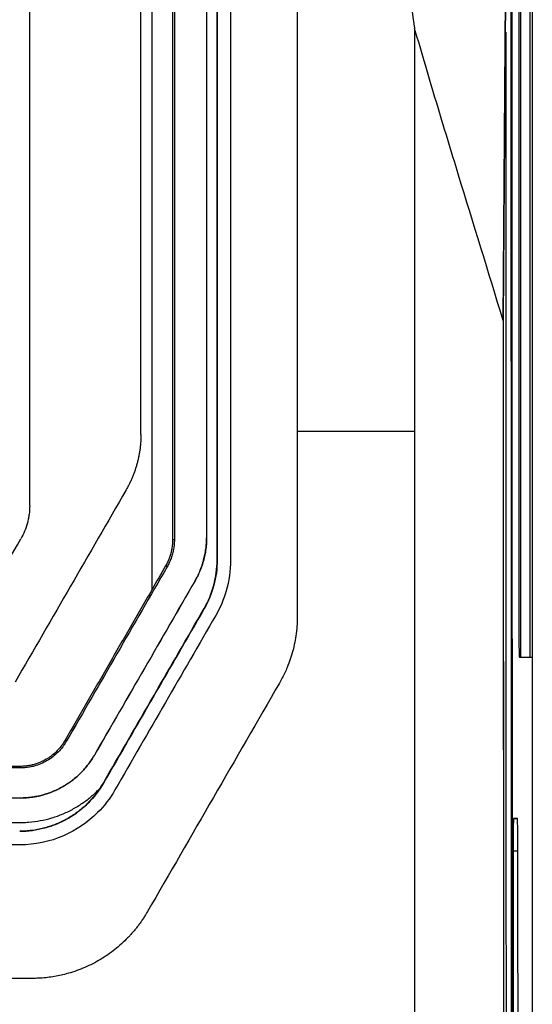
# Model space of a CAD drawing. Header units: millimetres. Extents: x -0.43 to 1.28, y -0.94 to 1.34.
# Tile 53 of 177: x 0.32 to 0.37, y 0.15 to 0.24. Entities that reach past the tile are written whole.
import ezdxf

# ---------------------------------------------------------------- set-up
doc = ezdxf.new("R2010")
doc.units = ezdxf.units.MM

msp = doc.modelspace()

# ---------------------------------------------------------------- linework, layer by layer
at = {"color": 7, "linetype": 'Continuous', "lineweight": 25}
for p, q in [((0.368109, 0.479964), (0.368109, -0.169036)), ((0.365494, 0.2097), (0.36591, 0.266515)), ((0.365533, 0.209853), (0.365908, 0.261118)), ((0.367092, 0.179482), (0.367092, 0.260447)), ((0.367895, 0.260461), (0.367895, 0.179468)), ((0.366896, 0.257464), (0.366896, 0.182464)), ((0.346991, 0.199772), (0.357532, 0.199772)), ((0.335941, 0.189989), (0.33578, 0.189989)), ((0.338836, 0.190184), (0.338839, 0.190184)), ((0.335296, 0.18758), (0.335157, 0.18766)), ((0.339791, 0.188173), (0.33978, 0.188173)), ((0.337805, 0.186326), (0.337802, 0.186327)), ((0.338623, 0.183814), (0.338613, 0.18382)), ((0.366949, 0.179464), (0.368092, 0.179464)), ((0.367092, 0.179482), (0.367895, 0.179468)), ((0.367895, 0.179468), (0.368092, 0.179464)), ((0.368092, 0.179464), (0.368092, -0.170018)), ((0.326262, 0.171932), (0.326136, 0.172007)), ((0.328754, 0.170654), (0.328756, 0.170652)), ((0.322093, 0.1695), (0.264228, 0.1695)), ((0.322093, 0.1695), (0.322093, 0.169641)), ((0.32957, 0.168133), (0.329559, 0.168139)), ((0.322091, 0.166799), (0.264197, 0.166799)), ((0.322091, 0.166796), (0.264197, 0.166796)), ((0.322091, 0.166796), (0.322091, 0.166799)), ((0.366764, 0.164964), (0.366432, 0.164964)), ((0.323134, 0.150587), (0.263043, 0.150587))]:
    msp.add_line(p, q, dxfattribs=at)
at = {"color": 250, "linetype": 'Continuous', "lineweight": 25}
for p, q in [((0.366432, 0.164958), (0.366764, 0.164964)), ((0.36638, 0.162057), (0.366816, 0.162058))]:
    msp.add_line(p, q, dxfattribs=at)
at = {"color": 7, "linetype": 'Continuous', "lineweight": 25}
for centre, major_axis, ratio, start_param, end_param in [((0.407799, 0.235308), (0, 2.38), 0.017455, 1.556198, 1.63122), ((0.407799, 0.235308), (0, 2.379), 0.017455, 1.556546, 1.728872), ((0.836967, 0.204808), (-0.223637, 1.19692), 0.384173, 1.446803, 1.473162)]:
    msp.add_ellipse(centre, major_axis=major_axis, ratio=ratio, start_param=start_param, end_param=end_param, dxfattribs=at)
for points, knots in [([(0.335939, 0.377206), (0.335939, 0.346343), (0.33594, 0.315183), (0.335941, 0.25265), (0.335941, 0.221277), (0.335941, 0.189989)], [0, 0, 0, 0, 0.5, 0.5, 1, 1, 1, 1]), ([(0.33294, 0.199477), (0.33294, 0.220559), (0.33294, 0.241683), (0.332939, 0.283848), (0.332939, 0.304887), (0.332939, 0.325798)], [0, 0, 0, 0, 0.5, 0.5, 1, 1, 1, 1]), ([(0.335761, 0.325798), (0.335762, 0.324866), (0.335762, 0.323013), (0.335764, 0.320248), (0.335765, 0.317517), (0.335766, 0.314817), (0.335767, 0.31215), (0.335768, 0.309516), (0.335769, 0.306914), (0.33577, 0.304345), (0.335771, 0.301809), (0.335772, 0.299306), (0.335772, 0.296835), (0.335773, 0.294397), (0.335774, 0.289961), (0.335776, 0.283509), (0.335778, 0.275025), (0.33578, 0.266527), (0.335781, 0.259114), (0.335782, 0.252791), (0.335782, 0.24756), (0.335783, 0.242328), (0.335783, 0.237095), (0.335783, 0.231861), (0.335783, 0.226627), (0.335783, 0.221392), (0.335783, 0.216157), (0.335783, 0.210923), (0.335782, 0.205688), (0.335782, 0.200454), (0.335781, 0.195221), (0.335781, 0.191733), (0.33578, 0.189989)], [0, 0, 0, 0, 0.020727, 0.041205, 0.061432, 0.08141, 0.101138, 0.120618, 0.139847, 0.158828, 0.17756, 0.196043, 0.214277, 0.232262, 0.249999, 0.312433, 0.374909, 0.43743, 0.499998, 0.538438, 0.576878, 0.615321, 0.653766, 0.692214, 0.730666, 0.769123, 0.807585, 0.846053, 0.884528, 0.92301, 0.961501, 1, 1, 1, 1]), ([(0.333904, 0.32553), (0.333904, 0.324079), (0.333904, 0.322631), (0.333904, 0.319731), (0.333904, 0.315379), (0.333904, 0.305214), (0.333904, 0.296482), (0.333904, 0.279001), (0.333904, 0.267321), (0.333905, 0.232252), (0.333905, 0.208832), (0.333907, 0.18549)], [0, 0, 0, 0, 0.03125, 0.03125, 0.0625, 0.125, 0.25, 0.25, 0.5, 0.5, 1, 1, 1, 1]), ([(0.338835, 0.276585), (0.338835, 0.269391), (0.338835, 0.262194), (0.338836, 0.247794), (0.338836, 0.24059), (0.338836, 0.218981), (0.338836, 0.204575), (0.338836, 0.190184)], [0, 0, 0, 0, 0.25, 0.25, 0.5, 0.5, 1, 1, 1, 1]), ([(0.338839, 0.276585), (0.338839, 0.269391), (0.338839, 0.262194), (0.338839, 0.247793), (0.338839, 0.24059), (0.338839, 0.218981), (0.338839, 0.204575), (0.338839, 0.190184)], [0, 0, 0, 0, 0.25, 0.25, 0.5, 0.5, 1, 1, 1, 1]), ([(0.33978, 0.188173), (0.33978, 0.202885), (0.339781, 0.217614), (0.339782, 0.247075), (0.339783, 0.261799), (0.339783, 0.27651)], [0, 0, 0, 0, 0.5, 0.5, 1, 1, 1, 1]), ([(0.340991, 0.27651), (0.340991, 0.253036), (0.340991, 0.229502), (0.340991, 0.200925), (0.340991, 0.195943), (0.340991, 0.19003), (0.340991, 0.189102), (0.340991, 0.188173)], [0.7060925, 0.7060925, 0.7060925, 0.7060925, 0.9411624, 0.9411624, 0.9907634, 0.9907634, 1, 1, 1, 1]), ([(0.366289, 0.099095), (0.366261, 0.126555), (0.366242, 0.154037), (0.366221, 0.209031), (0.366218, 0.236538), (0.366224, 0.264041)], [0, 0, 0, 0, 0.5, 0.5, 1, 1, 1, 1]), ([(0.322941, 0.193085), (0.322941, 0.193983), (0.322941, 0.19578), (0.32294, 0.198475), (0.32294, 0.201171), (0.32294, 0.203867), (0.32294, 0.206563), (0.32294, 0.209259), (0.32294, 0.211955), (0.32294, 0.214652), (0.32294, 0.217349), (0.32294, 0.220046), (0.32294, 0.222743), (0.32294, 0.225441), (0.32294, 0.228138), (0.32294, 0.230836), (0.32294, 0.233534), (0.32294, 0.236233), (0.32294, 0.238931), (0.32294, 0.24163), (0.32294, 0.243429), (0.32294, 0.244328)], [0, 0, 0, 0, 0.05265, 0.105293, 0.15793, 0.210563, 0.263191, 0.315817, 0.368439, 0.42106, 0.47368, 0.5263, 0.578921, 0.631543, 0.684167, 0.736794, 0.789424, 0.842059, 0.8947, 0.947347, 1, 1, 1, 1]), ([(0.365494, 0.2097), (0.364166, 0.214073), (0.362814, 0.218414), (0.36081, 0.224957), (0.360145, 0.227143), (0.358829, 0.231535), (0.358178, 0.23374), (0.357535, 0.235955)], [0, 0, 0, 0, 0.5, 0.5, 0.75, 0.75, 1, 1, 1, 1]), ([(0.365721, 0.235625), (0.365721, 0.232712), (0.36572, 0.217411), (0.365728, 0.186998), (0.365746, 0.146451), (0.365772, 0.118317), (0.365783, 0.105279)], [0, 0, 0, 0, 0.06701, 0.351984, 0.699664, 1, 1, 1, 1]), ([(0.365494, 0.2097), (0.365494, 0.20641), (0.365494, 0.201489), (0.365498, 0.169773), (0.365528, 0.141446), (0.365579, 0.114828)], [0.2994781, 0.2994781, 0.2994781, 0.2994781, 0.3553242, 0.3829184, 0.8360594, 0.8360594, 0.8360594, 0.8360594]), ([(0.365622, 0.110476), (0.365618, 0.112514), (0.365614, 0.114552), (0.365606, 0.11863), (0.365595, 0.124748), (0.365585, 0.130872), (0.365567, 0.143128), (0.365557, 0.151312), (0.365542, 0.167693), (0.365536, 0.17589), (0.365531, 0.18819), (0.36553, 0.192291), (0.365529, 0.200493), (0.365529, 0.204594), (0.365529, 0.208695)], [0, 0, 0, 0, 0.0625, 0.0625, 0.125, 0.25, 0.25, 0.5, 0.5, 0.75, 0.75, 0.875, 0.875, 1, 1, 1, 1]), ([(0.33294, 0.199477), (0.332939, 0.199367), (0.332937, 0.199148), (0.332921, 0.198819), (0.332894, 0.198492), (0.332856, 0.198165), (0.332807, 0.19784), (0.332748, 0.197517), (0.332679, 0.197196), (0.332599, 0.196878), (0.332509, 0.196565), (0.332409, 0.196255), (0.3323, 0.195949), (0.33218, 0.195647), (0.332051, 0.195348), (0.331911, 0.195054), (0.331762, 0.194762), (0.331655, 0.194572), (0.331601, 0.194477)], [0, 0, 0, 0, 0.062972, 0.125802, 0.188559, 0.251311, 0.314138, 0.376986, 0.439722, 0.502215, 0.564453, 0.626553, 0.688581, 0.750605, 0.81269, 0.874906, 0.93732, 1, 1, 1, 1]), ([(0.322889, 0.192299), (0.32288, 0.192234), (0.322861, 0.192104), (0.322825, 0.19191), (0.322784, 0.191718), (0.322751, 0.191591), (0.322735, 0.191527)], [0, 0, 0, 0, 0.250173, 0.50005, 0.749902, 1, 1, 1, 1]), ([(0.33578, 0.189989), (0.335779, 0.189922), (0.335778, 0.189788), (0.335763, 0.189588), (0.33574, 0.189387), (0.335709, 0.189188), (0.335668, 0.188989), (0.33562, 0.188791), (0.335564, 0.188595), (0.335499, 0.188402), (0.335427, 0.188211), (0.335346, 0.188023), (0.335257, 0.187839), (0.33519, 0.18772), (0.335157, 0.18766)], [0, 0, 0, 0, 0.082247, 0.164769, 0.247565, 0.330619, 0.413903, 0.497375, 0.580973, 0.664649, 0.748386, 0.832181, 0.916044, 1, 1, 1, 1]), ([(0.335941, 0.189989), (0.335941, 0.18992), (0.335939, 0.189783), (0.335924, 0.189576), (0.335901, 0.189368), (0.335867, 0.18916), (0.335825, 0.18895), (0.335756, 0.188672), (0.33565, 0.188334), (0.335493, 0.187944), (0.335361, 0.187701), (0.335296, 0.18758)], [0, 0, 0, 0, 0.081636, 0.163798, 0.246654, 0.330365, 0.415089, 0.500978, 0.670784, 0.836702, 1, 1, 1, 1]), ([(0.337802, 0.186327), (0.33785, 0.186411), (0.337944, 0.186579), (0.338074, 0.186837), (0.338194, 0.187099), (0.338304, 0.187365), (0.338404, 0.187635), (0.338495, 0.187909), (0.338595, 0.188257), (0.338693, 0.188679), (0.338775, 0.189177), (0.338826, 0.189679), (0.338833, 0.190016), (0.338836, 0.190184)], [0, 0, 0, 0, 0.071668, 0.143093, 0.214374, 0.285611, 0.356905, 0.428356, 0.500064, 0.625298, 0.750007, 0.874729, 1, 1, 1, 1]), ([(0.338839, 0.190184), (0.338838, 0.190088), (0.338836, 0.189895), (0.338819, 0.189607), (0.338793, 0.18932), (0.338755, 0.189034), (0.338707, 0.18875), (0.338648, 0.188467), (0.33856, 0.188116), (0.338435, 0.187701), (0.338257, 0.187229), (0.33805, 0.186768), (0.337887, 0.186473), (0.337805, 0.186326)], [0, 0, 0, 0, 0.071676, 0.143106, 0.214391, 0.285631, 0.356926, 0.428376, 0.500082, 0.625319, 0.750026, 0.87474, 1, 1, 1, 1]), ([(0.338613, 0.18382), (0.338994, 0.18448), (0.339282, 0.185189), (0.339676, 0.186661), (0.33978, 0.187411), (0.33978, 0.188173)], [0, 0, 0, 0, 0.5, 0.5, 1, 1, 1, 1]), ([(0.339791, 0.188173), (0.339791, 0.18741), (0.339686, 0.186651), (0.33929, 0.185177), (0.339005, 0.184476), (0.338623, 0.183814)], [0, 0, 0, 0, 0.5, 0.5, 1, 1, 1, 1]), ([(0.340991, 0.188173), (0.340991, 0.187234), (0.340856, 0.1863), (0.340374, 0.18464), (0.340061, 0.183905), (0.339662, 0.183214)], [0.68881422, 0.68881422, 0.68881422, 0.68881422, 0.69816023, 0.69816023, 0.70609252, 0.70609252, 0.70609252, 0.70609252]), ([(0.333907, 0.18549), (0.333583, 0.184928), (0.332936, 0.183805), (0.331965, 0.18212), (0.330993, 0.180434), (0.330021, 0.178747), (0.32905, 0.177061), (0.327754, 0.174814), (0.326783, 0.17313), (0.326136, 0.172007)], [0, 0, 0, 0, 0.124911, 0.249881, 0.374911, 0.500001, 0.625144, 0.750001, 1, 1, 1, 1]), ([(0.339662, 0.183214), (0.336641, 0.177982), (0.333622, 0.172751), (0.330599, 0.167526), (0.330599, 0.167526), (0.330599, 0.167526)], [0.62868786, 0.62868786, 0.62868786, 0.62868786, 0.68881409, 0.68881409, 0.68881422, 0.68881422, 0.68881422, 0.68881422]), ([(0.346991, 0.183123), (0.34699, 0.183019), (0.346989, 0.182809), (0.346976, 0.182496), (0.346956, 0.182183), (0.346927, 0.18187), (0.346872, 0.181404), (0.34677, 0.180787), (0.346593, 0.180024), (0.346365, 0.179271), (0.346119, 0.178615), (0.345872, 0.178054), (0.34564, 0.177582), (0.345469, 0.177276), (0.345383, 0.177123)], [0, 0, 0, 0, 0.049985, 0.09992, 0.149838, 0.199773, 0.24976, 0.373999, 0.49824, 0.623621, 0.749002, 0.832695, 0.916308, 1, 1, 1, 1]), ([(0.366896, 0.182464), (0.366896, 0.182071), (0.366898, 0.181679), (0.366903, 0.180953), (0.366907, 0.18062), (0.366917, 0.180065), (0.366922, 0.179843), (0.366935, 0.179542), (0.366942, 0.179464), (0.366949, 0.179464)], [0, 0, 0, 0, 0.392699, 0.392699, 0.785398, 0.785398, 1.178097, 1.178097, 1.570796, 1.570796, 1.570796, 1.570796]), ([(0.326136, 0.172007), (0.326053, 0.171873), (0.325887, 0.171604), (0.325595, 0.171225), (0.325251, 0.170877), (0.324865, 0.170555), (0.324516, 0.170323), (0.324218, 0.170158), (0.323972, 0.170038), (0.323682, 0.16992), (0.323347, 0.169812), (0.322969, 0.169721), (0.322546, 0.169655), (0.322249, 0.169646), (0.322093, 0.169641)], [0, 0, 0, 0, 0.096326, 0.19276, 0.29188, 0.394498, 0.499365, 0.547163, 0.602821, 0.666654, 0.738559, 0.817795, 0.904709, 1, 1, 1, 1]), ([(0.326262, 0.171932), (0.326202, 0.171835), (0.326091, 0.171656), (0.325854, 0.17131), (0.325513, 0.170919), (0.325039, 0.1705), (0.324515, 0.170144), (0.32395, 0.16986), (0.323415, 0.169678), (0.322933, 0.16957), (0.322514, 0.169511), (0.322233, 0.169504), (0.322093, 0.1695)], [0, 0, 0, 0, 0.067787, 0.125109, 0.249298, 0.374889, 0.499533, 0.62409, 0.749528, 0.833596, 0.916868, 1, 1, 1, 1]), ([(0.322091, 0.166799), (0.322186, 0.1668), (0.322376, 0.166802), (0.322662, 0.166819), (0.322946, 0.166845), (0.323231, 0.166883), (0.323515, 0.166932), (0.323798, 0.166991), (0.324311, 0.167117), (0.325043, 0.167365), (0.32595, 0.167815), (0.326792, 0.168378), (0.327549, 0.169045), (0.328101, 0.169677), (0.328493, 0.170221), (0.328667, 0.170509), (0.328754, 0.170654)], [0, 0, 0, 0, 0.035426, 0.070841, 0.106294, 0.141835, 0.177516, 0.213385, 0.24949, 0.374296, 0.499839, 0.625457, 0.750208, 0.87474, 0.937153, 1, 1, 1, 1]), ([(0.328756, 0.170652), (0.328669, 0.170508), (0.328496, 0.17022), (0.328105, 0.169676), (0.327553, 0.169045), (0.326797, 0.168377), (0.325956, 0.167815), (0.325049, 0.167364), (0.324249, 0.167093), (0.323593, 0.16694), (0.323094, 0.166857), (0.322593, 0.166805), (0.322258, 0.166799), (0.322091, 0.166796)], [0, 0, 0, 0, 0.062825, 0.125169, 0.249421, 0.374036, 0.499631, 0.624994, 0.749727, 0.812926, 0.875526, 0.937793, 1, 1, 1, 1]), ([(0.322093, 0.169641), (0.321451, 0.16964), (0.320167, 0.169638), (0.31824, 0.169636), (0.316313, 0.169633), (0.314386, 0.169631), (0.312458, 0.169629), (0.310529, 0.169627), (0.3086, 0.169626), (0.306671, 0.169624), (0.304741, 0.169623), (0.30281, 0.169622), (0.300879, 0.169621), (0.298948, 0.16962), (0.297016, 0.16962), (0.295084, 0.16962), (0.292589, 0.16962), (0.289531, 0.16962), (0.285912, 0.169621), (0.282294, 0.169622), (0.278678, 0.169625), (0.275064, 0.169627), (0.27145, 0.169631), (0.267839, 0.169635), (0.265433, 0.169639), (0.26423, 0.16964)], [0, 0, 0, 0, 0.033359, 0.066711, 0.100057, 0.1334, 0.166739, 0.200076, 0.233411, 0.266746, 0.300082, 0.33342, 0.36676, 0.400104, 0.433453, 0.466808, 0.50017, 0.562671, 0.625152, 0.68762, 0.750081, 0.812543, 0.875013, 0.937496, 1, 1, 1, 1]), ([(0.32957, 0.168133), (0.329176, 0.167479), (0.328724, 0.166875), (0.327925, 0.166067), (0.327637, 0.165813), (0.327033, 0.16535), (0.326718, 0.165141), (0.326064, 0.164765), (0.325725, 0.164599), (0.325021, 0.164309), (0.324657, 0.164185), (0.323559, 0.163889), (0.32281, 0.163785), (0.322042, 0.163785)], [0, 0, 0, 0, 0.25, 0.25, 0.375, 0.375, 0.5, 0.5, 0.625, 0.625, 0.75, 0.75, 1, 1, 1, 1]), ([(0.264177, 0.164597), (0.270813, 0.164597), (0.282189, 0.164596), (0.297071, 0.164597), (0.307499, 0.164597), (0.314052, 0.164597), (0.317656, 0.164597), (0.31953, 0.164597), (0.320799, 0.164597), (0.32162, 0.164597), (0.322057, 0.164597), (0.322412, 0.164599), (0.323013, 0.164628), (0.323897, 0.164745), (0.324936, 0.164997), (0.325942, 0.165358), (0.326903, 0.165826), (0.327645, 0.166294), (0.328193, 0.166702), (0.328571, 0.167013), (0.328934, 0.167342), (0.329161, 0.167576), (0.329275, 0.167692)], [0, 0, 0, 0, 0.301831, 0.517429, 0.676887, 0.776143, 0.815461, 0.840822, 0.861379, 0.873161, 0.878171, 0.881246, 0.889331, 0.905499, 0.921725, 0.937883, 0.954039, 0.970269, 0.977719, 0.985145, 0.992566, 1, 1, 1, 1]), ([(0.329275, 0.167692), (0.328886, 0.167117), (0.328444, 0.166584), (0.327667, 0.165868), (0.327388, 0.165641), (0.326806, 0.165226), (0.326503, 0.165038), (0.325876, 0.1647), (0.325551, 0.16455), (0.32488, 0.164288), (0.324533, 0.164176), (0.323835, 0.163997), (0.323482, 0.163929), (0.322947, 0.16386), (0.322767, 0.163843), (0.322406, 0.163819), (0.322225, 0.163813), (0.322042, 0.163813)], [0, 0, 0, 0, 0.25, 0.25, 0.375, 0.375, 0.5, 0.5, 0.625, 0.625, 0.75, 0.75, 0.875, 0.875, 0.9375, 0.9375, 1, 1, 1, 1]), ([(0.330599, 0.167526), (0.330165, 0.166775), (0.329645, 0.166091), (0.328165, 0.164614), (0.325973, 0.163129), (0.323407, 0.162585), (0.322043, 0.162585)], [0.59412739, 0.59412739, 0.59412739, 0.59412739, 0.60276741, 0.60276741, 0.61517386, 0.62868786, 0.62868786, 0.62868786, 0.62868786]), ([(0.366432, 0.164964), (0.366425, 0.164964), (0.366418, 0.164883), (0.366406, 0.164571), (0.3664, 0.16434), (0.36639, 0.163765), (0.366386, 0.163421), (0.366381, 0.162674), (0.36638, 0.162272), (0.36638, 0.161871)], [1.570796, 1.570796, 1.570796, 1.570796, 1.971231, 1.971231, 2.371666, 2.371666, 2.772101, 2.772101, 3.172536, 3.172536, 3.172536, 3.172536]), ([(0.366816, 0.162058), (0.366816, 0.162442), (0.366815, 0.162825), (0.366809, 0.163529), (0.366805, 0.16385), (0.366796, 0.164386), (0.36679, 0.1646), (0.366778, 0.164889), (0.366771, 0.164964), (0.366764, 0.164964)], [0.031193, 0.031193, 0.031193, 0.031193, 0.416094, 0.416094, 0.800995, 0.800995, 1.185896, 1.185896, 1.570796, 1.570796, 1.570796, 1.570796]), ([(0.322043, 0.162585), (0.321524, 0.162585), (0.321006, 0.162585), (0.302676, 0.162585), (0.284865, 0.162585), (0.266078, 0.162585), (0.265103, 0.162585), (0.264128, 0.162593)], [0.4029091, 0.4029091, 0.4029091, 0.4029091, 0.4080437, 0.4080437, 0.5844696, 0.5844696, 0.5941274, 0.5941274, 0.5941274, 0.5941274]), ([(0.333527, 0.156587), (0.333467, 0.156486), (0.333349, 0.156286), (0.333161, 0.155991), (0.332966, 0.155703), (0.332762, 0.155421), (0.33255, 0.155145), (0.332331, 0.154875), (0.332103, 0.154611), (0.331867, 0.154354), (0.331339, 0.153811), (0.330462, 0.153039), (0.32915, 0.152165), (0.327736, 0.151466), (0.326541, 0.151062), (0.325624, 0.150842), (0.325008, 0.150728), (0.324387, 0.150647), (0.323762, 0.150596), (0.323344, 0.15059), (0.323134, 0.150587)], [0, 0, 0, 0, 0.0278906, 0.0556979, 0.0834451, 0.1111557, 0.1388533, 0.1665615, 0.194304, 0.2221042, 0.2499855, 0.3751616, 0.5003058, 0.6254747, 0.7506165, 0.800634, 0.8504437, 0.9001829, 0.9499893, 1, 1, 1, 1])]:
    msp.add_open_spline(points, degree=3, knots=knots, dxfattribs=at)
for points in [[(0.339791, 0.27651), (0.339791, 0.247063), (0.339791, 0.217538), (0.339791, 0.188173)], [(0.346991, 0.241455), (0.346991, 0.227565), (0.346991, 0.213668), (0.346991, 0.199772)], [(0.357532, 0.235966), (0.357532, 0.223904), (0.357532, 0.211838), (0.357532, 0.199772)], [(0.365529, 0.208695), (0.365529, 0.209092), (0.36553, 0.209487), (0.365533, 0.209853)], [(0.346991, 0.199772), (0.346991, 0.194222), (0.346991, 0.188672), (0.346991, 0.183123)], [(0.357532, 0.199772), (0.357532, 0.168207), (0.357532, 0.13665), (0.357532, 0.10531)], [(0.331601, 0.194477), (0.328276, 0.188719), (0.324951, 0.182959), (0.321625, 0.177197)], [(0.322941, 0.193085), (0.322941, 0.192822), (0.322923, 0.19256), (0.322889, 0.192299)], [(0.322735, 0.191527), (0.322599, 0.19102), (0.322399, 0.190539), (0.322137, 0.190085)], [(0.317295, 0.181697), (0.318909, 0.184493), (0.320523, 0.187289), (0.322137, 0.190085)], [(0.335296, 0.18758), (0.332283, 0.182361), (0.329272, 0.177145), (0.326262, 0.171932)], [(0.335157, 0.18766), (0.33474, 0.186936), (0.334323, 0.186213), (0.333907, 0.18549)], [(0.337802, 0.186327), (0.334785, 0.181101), (0.331768, 0.175876), (0.328754, 0.170654)], [(0.337805, 0.186326), (0.334788, 0.181099), (0.331771, 0.175874), (0.328756, 0.170652)], [(0.329559, 0.168139), (0.332576, 0.173364), (0.335594, 0.178591), (0.338613, 0.18382)], [(0.338623, 0.183814), (0.335604, 0.178585), (0.332586, 0.173358), (0.32957, 0.168133)], [(0.345383, 0.177123), (0.341431, 0.170274), (0.337479, 0.163428), (0.333527, 0.156587)], [(0.329275, 0.167692), (0.329373, 0.167839), (0.329468, 0.167988), (0.329559, 0.168139)], [(0.366866, 0.098139), (0.366845, 0.119431), (0.366828, 0.14074), (0.366816, 0.162058)], [(0.36638, 0.161871), (0.366392, 0.140499), (0.366408, 0.119137), (0.36643, 0.09779)]]:
    msp.add_open_spline(points, degree=3, dxfattribs=at)

doc.saveas('drawing.dxf')
